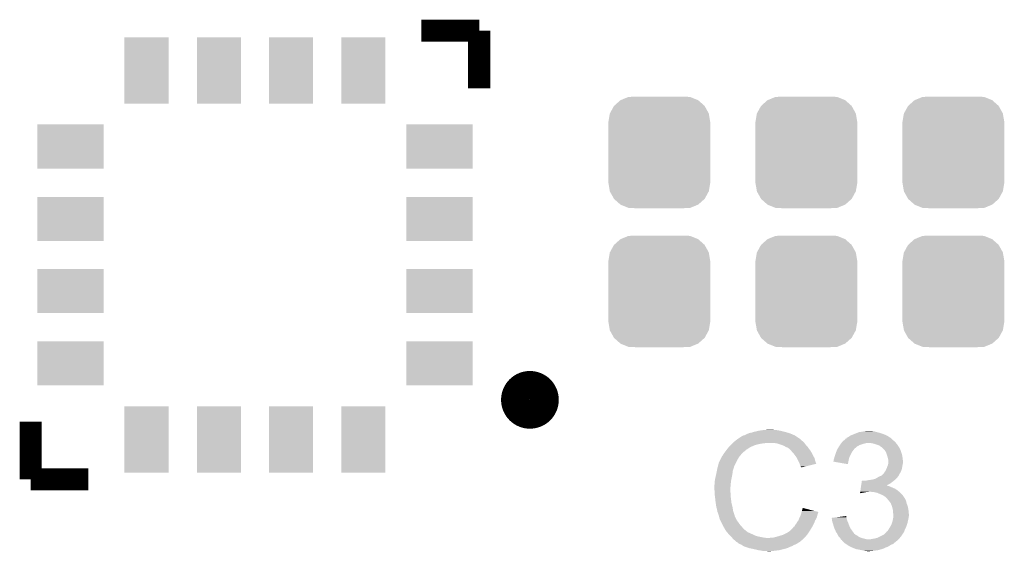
# Model space of a CAD drawing. Extents: x -1.3 to 24.2, y -3.9 to 39.2.
# Tile 32 of 34: x 9.8 to 16.6, y 31.5 to 35.2. Entities that reach past the tile are written whole.
import ezdxf

# ---------------------------------------------------------------- set-up
doc = ezdxf.new("R2010")
doc.units = 0
doc.layers.get('0').update_dxf_attribs({"linetype": 'CONTINUOUS'})
doc.layers.add('COMPASS_9_CLICK_V101_GTO', color=14, linetype='CONTINUOUS')
doc.layers.add('COMPASS_9_CLICK_V101_GTS', color=12, linetype='CONTINUOUS')

# ---------------------------------------------------------------- blocks, each defined once
blk = doc.blocks.new('RECTANGLE_56')
blk.add_solid([(0.2286, 0.1524), (0.2286, -0.1524), (-0.2286, 0.1524), (-0.2286, -0.1524)])
blk = doc.blocks.new('RECTANGLE_17')
blk.add_solid([(0.1524, 0.2286), (0.1524, -0.2286), (-0.1524, 0.2286), (-0.1524, -0.2286)])
blk = doc.blocks.new('CUSTOM_66')
for points in [[(-0.312264, 0.321732), (-0.26893, 0.360448), (0.312592, 0.321732), (0.268592, 0.360448)], [(-0.26893, 0.360448), (-0.267216, 0.361152), (0.268592, 0.360448), (0.26779, 0.361152)], [(-0.267216, 0.361152), (-0.213724, 0.383108), (0.26779, 0.361152), (0.21312, 0.383108)], [(-0.213724, 0.383108), (-0.20803, 0.383392), (0.21312, 0.383108), (0.212412, 0.383392)], [(-0.20803, 0.383392), (-0.154122, 0.38608), (0.212412, 0.383392), (0.154132, 0.38608)], [(-0.341452, 0.269636), (-0.313432, 0.320688), (0.341702, 0.269636), (0.313176, 0.320688)], [(-0.313432, 0.320688), (-0.312264, 0.321732), (0.313176, 0.320688), (0.312592, 0.321732)], [(-0.35179, 0.21082), (-0.342144, 0.268372), (0.35179, 0.21082), (0.34192, 0.268372)], [(-0.35179, 0.20955), (-0.35179, 0.21082), (0.35179, 0.20955), (0.35179, 0.21082)], [(-0.35179, -0.20955), (-0.35179, 0.20955), (0.35179, -0.20955), (0.35179, 0.20955)], [(-0.342144, 0.268372), (-0.341452, 0.269636), (0.34192, 0.268372), (0.341702, 0.269636)], [(-0.35179, -0.21082), (-0.35179, -0.20955), (0.35179, -0.21082), (0.35179, -0.20955)], [(-0.34192, -0.268358), (-0.35179, -0.21082), (0.342148, -0.268358), (0.35179, -0.21082)], [(-0.341702, -0.269636), (-0.34192, -0.268358), (0.341446, -0.269636), (0.342148, -0.268358)], [(-0.313184, -0.320676), (-0.341702, -0.269636), (0.31344, -0.320676), (0.341446, -0.269636)], [(-0.312594, -0.321732), (-0.313184, -0.320676), (0.312258, -0.321732), (0.31344, -0.320676)], [(-0.268602, -0.36044), (-0.312594, -0.321732), (0.26894, -0.36044), (0.312258, -0.321732)], [(-0.267792, -0.361154), (-0.268602, -0.36044), (0.2672, -0.361154), (0.26894, -0.36044)], [(-0.213136, -0.383104), (-0.267792, -0.361154), (0.213734, -0.383104), (0.2672, -0.361154)], [(-0.212414, -0.383394), (-0.213136, -0.383104), (0.207926, -0.383394), (0.213734, -0.383104)], [(-0.154122, -0.38608), (-0.212414, -0.383394), (0.154132, -0.38608), (0.207926, -0.383394)]]:
    blk.add_solid(points)

msp = doc.modelspace()

# ---------------------------------------------------------------- linework, layer by layer
at = {"layer": 'COMPASS_9_CLICK_V101_GTO', "const_width": 0.1524}
for points in [[(12.58062, 35.1028), (12.9794, 35.1028)], [(12.9794, 34.70402), (12.9794, 35.1028)], [(9.8806, 32.004), (9.8806, 32.40278)], [(9.8806, 32.004), (10.27938, 32.004)]]:
    msp.add_lwpolyline(points, dxfattribs=at)
at = {"layer": 'COMPASS_9_CLICK_V101_GTO', "const_width": 0.20066}
msp.add_lwpolyline([(13.23086, 32.55264, 1), (13.42898, 32.55264, 1)], format="xyb", close=True, dxfattribs=at)
at = {"layer": 'COMPASS_9_CLICK_V101_GTO'}
for points in [[(14.823438, 32.31388), (14.84249, 32.3215), (15.14348, 32.31388), (15.125702, 32.3215)], [(14.84249, 32.3215), (14.848842, 32.32404), (15.125702, 32.3215), (15.116812, 32.32404)], [(14.848842, 32.32404), (14.864082, 32.326582), (15.116812, 32.32404), (15.107914, 32.326582)], [(14.864082, 32.326582), (14.87932, 32.331658), (15.107914, 32.326582), (15.090148, 32.331658)], [(14.87932, 32.331658), (14.879328, 32.33166), (15.090148, 32.331658), (15.09014, 32.33166)], [(14.879328, 32.33166), (14.91234, 32.33928), (15.09014, 32.33166), (15.05966, 32.33928)], [(14.91234, 32.33928), (14.93012, 32.34182), (15.05966, 32.33928), (15.04442, 32.34182)], [(14.93012, 32.34182), (14.9479, 32.34436), (15.04442, 32.34182), (15.031722, 32.34436)], [(14.9479, 32.34436), (14.988538, 32.3469), (15.019022, 32.34436), (15.006318, 32.3469)], [(15.55242, 32.3088), (15.57147, 32.31642), (15.791184, 32.3088), (15.77086, 32.31642)], [(15.57147, 32.31642), (15.59052, 32.32404), (15.77086, 32.31642), (15.747998, 32.32404)], [(15.59052, 32.32404), (15.603222, 32.32912), (15.747998, 32.32404), (15.72768, 32.32912)], [(15.603222, 32.32912), (15.63624, 32.3342), (15.72768, 32.32912), (15.709902, 32.3342)], [(15.63624, 32.3342), (15.651482, 32.33674), (15.709902, 32.3342), (15.694658, 32.33674)], [(14.72184, 32.2453), (14.72692, 32.25038), (14.90472, 32.2453), (14.930122, 32.25038)], [(14.72692, 32.25038), (14.72946, 32.25292), (14.930122, 32.25038), (14.952978, 32.25292)], [(14.72946, 32.25292), (14.731998, 32.255458), (14.952978, 32.25292), (14.960598, 32.255458)], [(14.731998, 32.255458), (14.732, 32.25546), (14.960598, 32.255458), (15.013938, 32.25546)], [(14.732, 32.25546), (14.738206, 32.260538), (15.226032, 32.25546), (15.222222, 32.260538)], [(14.738206, 32.260538), (14.747522, 32.26816), (15.222222, 32.260538), (15.212062, 32.26816)], [(14.747522, 32.26816), (14.75994, 32.27832), (15.212062, 32.26816), (15.201902, 32.27832)], [(14.75994, 32.27832), (14.76755, 32.283394), (15.201902, 32.27832), (15.196826, 32.283394)], [(14.76755, 32.283394), (14.76756, 32.2834), (15.196826, 32.283394), (15.194284, 32.2834)], [(14.76756, 32.2834), (14.771366, 32.285938), (15.194284, 32.2834), (15.191742, 32.285938)], [(14.771366, 32.285938), (14.790422, 32.29864), (15.191742, 32.285938), (15.17269, 32.29864)], [(14.790422, 32.29864), (14.805654, 32.306258), (15.17269, 32.29864), (15.161262, 32.306258)], [(14.805654, 32.306258), (14.805662, 32.306262), (15.161262, 32.306258), (15.161254, 32.306262)], [(14.805662, 32.306262), (14.815824, 32.308802), (15.161254, 32.306262), (15.155328, 32.308802)], [(14.815824, 32.308802), (14.823438, 32.31388), (15.155328, 32.308802), (15.14348, 32.31388)], [(15.04188, 32.25038), (15.013938, 32.25546), (15.229842, 32.25038), (15.226032, 32.25546)], [(15.06474, 32.24276), (15.04188, 32.25038), (15.235558, 32.24276), (15.229842, 32.25038)], [(15.472154, 32.24022), (15.479266, 32.250378), (15.608298, 32.24022), (15.63878, 32.250378)], [(15.479266, 32.250378), (15.481046, 32.25292), (15.63878, 32.250378), (15.65148, 32.25292)], [(15.481046, 32.25292), (15.482824, 32.25546), (15.65148, 32.25292), (15.661638, 32.25546)], [(15.482824, 32.25546), (15.486382, 32.26054), (15.858492, 32.25546), (15.854258, 32.26054)], [(15.486382, 32.26054), (15.489236, 32.263078), (15.854258, 32.26054), (15.852142, 32.263078)], [(15.489236, 32.263078), (15.503522, 32.27578), (15.852142, 32.263078), (15.8369, 32.27578)], [(15.503522, 32.27578), (15.50924, 32.280864), (15.8369, 32.27578), (15.831816, 32.280864)], [(15.50924, 32.280864), (15.509264, 32.2834), (15.831816, 32.280864), (15.82928, 32.2834)], [(15.509264, 32.2834), (15.511784, 32.283402), (15.82928, 32.2834), (15.829278, 32.283402)], [(15.511784, 32.283402), (15.51686, 32.285946), (15.829278, 32.283402), (15.826734, 32.285946)], [(15.51686, 32.285946), (15.51813, 32.288478), (15.826734, 32.285946), (15.824202, 32.288478)], [(15.51813, 32.288478), (15.519408, 32.291018), (15.824202, 32.288478), (15.81997, 32.291018)], [(15.519408, 32.291018), (15.527024, 32.293562), (15.81997, 32.291018), (15.81573, 32.293562)], [(15.527024, 32.293562), (15.530828, 32.296098), (15.81573, 32.293562), (15.811502, 32.296098)], [(15.530828, 32.296098), (15.542258, 32.303718), (15.811502, 32.296098), (15.801342, 32.303718)], [(15.542258, 32.303718), (15.542262, 32.30372), (15.801342, 32.303718), (15.801338, 32.30372)], [(15.542262, 32.30372), (15.547332, 32.306256), (15.801338, 32.30372), (15.793738, 32.306256)], [(15.547332, 32.306256), (15.552372, 32.308776), (15.793738, 32.306256), (15.79372, 32.308776)], [(15.552372, 32.308776), (15.55242, 32.3088), (15.79372, 32.308776), (15.791184, 32.3088)], [(15.692118, 32.25292), (15.671798, 32.25546), (15.860608, 32.25292), (15.858492, 32.25546)], [(15.712434, 32.24784), (15.692118, 32.25292), (15.86484, 32.24784), (15.860608, 32.25292)], [(14.667864, 32.17926), (14.67739, 32.19196), (14.79296, 32.17926), (14.80566, 32.19196)], [(14.67739, 32.19196), (14.68501, 32.20212), (14.80566, 32.19196), (14.81836, 32.20212)], [(14.68501, 32.20212), (14.688818, 32.207198), (14.81836, 32.20212), (14.825972, 32.207198)], [(14.688818, 32.207198), (14.68882, 32.2072), (14.825972, 32.207198), (14.825972, 32.2072)], [(14.68882, 32.2072), (14.690832, 32.209716), (14.825972, 32.2072), (14.82598, 32.209716)], [(14.690832, 32.209716), (14.690852, 32.20974), (14.82598, 32.209716), (14.828518, 32.20974)], [(14.690852, 32.20974), (14.703042, 32.224978), (14.828518, 32.20974), (14.851378, 32.224978)], [(14.703042, 32.224978), (14.70914, 32.2326), (14.851378, 32.224978), (14.868144, 32.2326)], [(14.70914, 32.2326), (14.71422, 32.23768), (14.868144, 32.2326), (14.87932, 32.23768)], [(14.71422, 32.23768), (14.72184, 32.2453), (14.87932, 32.23768), (14.90472, 32.2453)], [(15.071516, 32.24022), (15.06474, 32.24276), (15.237462, 32.24022), (15.235558, 32.24276)], [(15.085064, 32.23514), (15.071516, 32.24022), (15.242542, 32.23514), (15.237462, 32.24022)], [(15.093528, 32.23006), (15.085064, 32.23514), (15.24762, 32.23006), (15.242542, 32.23514)], [(15.097758, 32.22752), (15.093528, 32.23006), (15.249314, 32.22752), (15.24762, 32.23006)], [(15.110462, 32.22244), (15.097758, 32.22752), (15.2527, 32.22244), (15.249314, 32.22752)], [(15.11808, 32.21736), (15.110462, 32.22244), (15.256088, 32.21736), (15.2527, 32.22244)], [(15.120622, 32.21482), (15.11808, 32.21736), (15.25778, 32.21482), (15.256088, 32.21736)], [(15.133324, 32.202118), (15.120622, 32.21482), (15.267942, 32.202118), (15.25778, 32.21482)], [(15.138402, 32.19704), (15.133324, 32.202118), (15.270844, 32.19704), (15.267942, 32.202118)], [(15.149514, 32.18434), (15.138402, 32.19704), (15.2781, 32.18434), (15.270844, 32.19704)], [(15.15618, 32.17672), (15.149514, 32.18434), (15.281912, 32.17672), (15.2781, 32.18434)], [(15.43558, 32.161478), (15.4432, 32.18434), (15.539718, 32.161478), (15.55115, 32.18434)], [(15.4432, 32.18434), (15.446246, 32.191958), (15.55115, 32.18434), (15.55496, 32.191958)], [(15.446246, 32.191958), (15.45336, 32.209742), (15.55496, 32.191958), (15.568298, 32.209742)], [(15.45336, 32.209742), (15.45488, 32.212278), (15.568298, 32.209742), (15.5702, 32.212278)], [(15.45488, 32.212278), (15.45793, 32.217362), (15.5702, 32.212278), (15.575282, 32.217362)], [(15.45793, 32.217362), (15.46555, 32.23006), (15.575282, 32.217362), (15.590524, 32.23006)], [(15.46555, 32.23006), (15.468598, 32.23514), (15.590524, 32.23006), (15.59941, 32.23514)], [(15.468598, 32.23514), (15.472154, 32.24022), (15.59941, 32.23514), (15.608298, 32.24022)], [(15.71244, 32.247838), (15.712434, 32.24784), (15.864842, 32.247838), (15.86484, 32.24784)], [(15.74292, 32.23768), (15.71244, 32.247838), (15.872098, 32.23768), (15.864842, 32.247838)], [(15.75308, 32.23006), (15.74292, 32.23768), (15.87754, 32.23006), (15.872098, 32.23768)], [(15.753084, 32.230058), (15.75308, 32.23006), (15.87754, 32.230058), (15.87754, 32.23006)], [(15.7569, 32.227514), (15.753084, 32.230058), (15.877546, 32.227514), (15.87754, 32.230058)], [(15.7607, 32.22498), (15.7569, 32.227514), (15.88008, 32.22498), (15.877546, 32.227514)], [(15.763244, 32.222436), (15.7607, 32.22498), (15.882622, 32.222436), (15.88008, 32.22498)], [(15.7734, 32.21228), (15.763244, 32.222436), (15.8877, 32.21228), (15.882622, 32.222436)], [(15.781018, 32.204662), (15.7734, 32.21228), (15.890748, 32.204662), (15.8877, 32.21228)], [(15.784406, 32.199582), (15.781018, 32.204662), (15.89278, 32.199582), (15.890748, 32.204662)], [(15.791178, 32.189424), (15.784406, 32.199582), (15.896166, 32.189424), (15.89278, 32.199582)], [(15.792874, 32.18434), (15.791178, 32.189424), (15.89786, 32.18434), (15.896166, 32.189424)], [(15.7988, 32.166558), (15.792874, 32.18434), (15.90294, 32.166558), (15.89786, 32.18434)], [(14.628028, 32.090356), (14.63548, 32.1183), (14.73962, 32.090356), (14.753592, 32.1183)], [(14.63548, 32.1183), (14.64691, 32.14116), (14.753592, 32.1183), (14.765022, 32.14116)], [(14.64691, 32.14116), (14.65707, 32.161478), (14.765022, 32.14116), (14.77772, 32.161478)], [(14.65707, 32.161478), (14.658342, 32.164018), (14.77772, 32.161478), (14.779896, 32.164018)], [(14.658342, 32.164018), (14.66342, 32.169104), (14.779896, 32.164018), (14.784254, 32.169104)], [(14.66342, 32.169104), (14.665962, 32.176722), (14.784254, 32.169104), (14.790784, 32.176722)], [(14.665962, 32.176722), (14.667864, 32.17926), (14.790784, 32.176722), (14.79296, 32.17926)], [(15.161894, 32.169102), (15.15618, 32.17672), (15.28572, 32.169102), (15.281912, 32.17672)], [(15.171418, 32.156398), (15.161894, 32.169102), (15.29298, 32.156398), (15.28572, 32.169102)], [(15.17396, 32.151316), (15.171418, 32.156398), (15.295882, 32.151316), (15.29298, 32.156398)], [(15.18412, 32.130998), (15.17396, 32.151316), (15.300962, 32.130998), (15.295882, 32.151316)], [(15.19174, 32.11576), (15.18412, 32.130998), (15.306656, 32.11576), (15.300962, 32.130998)], [(15.193436, 32.110674), (15.19174, 32.11576), (15.308554, 32.110674), (15.306656, 32.11576)], [(15.42542, 32.12594), (15.425426, 32.128466), (15.530246, 32.12594), (15.530708, 32.128466)], [(15.526996, 32.108144), (15.42542, 32.12594), (15.526996, 32.108144), (15.530246, 32.12594)], [(15.425426, 32.128466), (15.42796, 32.131004), (15.530708, 32.128466), (15.531172, 32.131004)], [(15.42796, 32.13608), (15.427962, 32.136082), (15.5321, 32.13608), (15.5321, 32.136082)], [(15.42796, 32.131004), (15.42796, 32.13608), (15.531172, 32.131004), (15.5321, 32.13608)], [(15.427962, 32.136082), (15.433038, 32.15132), (15.5321, 32.136082), (15.535908, 32.15132)], [(15.433038, 32.15132), (15.434308, 32.156398), (15.535908, 32.15132), (15.537178, 32.156398)], [(15.434308, 32.156398), (15.43558, 32.161478), (15.537178, 32.156398), (15.539718, 32.161478)], [(15.801338, 32.15894), (15.7988, 32.166558), (15.903894, 32.15894), (15.90294, 32.166558)], [(15.80388, 32.146242), (15.801338, 32.15894), (15.90548, 32.146242), (15.903894, 32.15894)], [(15.806418, 32.138622), (15.80388, 32.146242), (15.906432, 32.138622), (15.90548, 32.146242)], [(15.804894, 32.10814), (15.806418, 32.115758), (15.90548, 32.10814), (15.908018, 32.115758)], [(15.80642, 32.125918), (15.806418, 32.138622), (15.90802, 32.125918), (15.906432, 32.138622)], [(15.806418, 32.115758), (15.80642, 32.115762), (15.908018, 32.115758), (15.908018, 32.115762)], [(15.80642, 32.115762), (15.80642, 32.125918), (15.908018, 32.115762), (15.90802, 32.125918)], [(14.6177, 32.042102), (14.621762, 32.062418), (14.72946, 32.042102), (14.732, 32.062418)], [(14.621762, 32.062418), (14.62481, 32.077658), (14.732, 32.062418), (14.737078, 32.077658)], [(14.62481, 32.077658), (14.62532, 32.0802), (14.737078, 32.077658), (14.737078, 32.0802)], [(14.62532, 32.0802), (14.625996, 32.082736), (14.737078, 32.0802), (14.73708, 32.082736)], [(14.625996, 32.082736), (14.626672, 32.085274), (14.73708, 32.082736), (14.739614, 32.085274)], [(14.626672, 32.085274), (14.628028, 32.090356), (14.739614, 32.085274), (14.73962, 32.090356)], [(15.19936, 32.092904), (15.193436, 32.110674), (15.23561, 32.092904), (15.308554, 32.110674)], [(15.204434, 32.087826), (15.19936, 32.092904), (15.214766, 32.087826), (15.23561, 32.092904)], [(15.20444, 32.08531), (15.204434, 32.087826), (15.20444, 32.08531), (15.214766, 32.087826)], [(15.77086, 32.039562), (15.776576, 32.047182), (15.883346, 32.039562), (15.8877, 32.047182)], [(15.776576, 32.047182), (15.77848, 32.04972), (15.8877, 32.047182), (15.888968, 32.04972)], [(15.77848, 32.04972), (15.786946, 32.06242), (15.888968, 32.04972), (15.89532, 32.06242)], [(15.786946, 32.06242), (15.78864, 32.064958), (15.89532, 32.06242), (15.896164, 32.064958)], [(15.78864, 32.064958), (15.794082, 32.077658), (15.896164, 32.064958), (15.900398, 32.077658)], [(15.794082, 32.077658), (15.79626, 32.08274), (15.900398, 32.077658), (15.901244, 32.08274)], [(15.79626, 32.08274), (15.80388, 32.103062), (15.901244, 32.08274), (15.904632, 32.103062)], [(15.80388, 32.103062), (15.804894, 32.10814), (15.904632, 32.103062), (15.90548, 32.10814)], [(14.605, 31.965902), (14.60754, 31.978602), (14.71699, 31.965902), (14.718144, 31.978602)], [(14.60754, 31.993842), (14.61008, 32.00908), (14.719808, 31.993842), (14.722854, 32.00908)], [(14.60754, 31.9913), (14.60754, 31.993842), (14.7193, 31.9913), (14.719808, 31.993842)], [(14.60754, 31.978602), (14.60754, 31.9913), (14.718144, 31.978602), (14.7193, 31.9913)], [(14.61008, 32.00908), (14.6177, 32.0421), (14.722854, 32.00908), (14.729458, 32.0421)], [(14.6177, 32.0421), (14.6177, 32.042102), (14.729458, 32.0421), (14.72946, 32.042102)], [(15.620194, 31.97098), (15.622064, 31.98368), (15.814038, 31.97098), (15.83182, 31.98368)], [(15.622064, 31.98368), (15.623562, 31.99384), (15.83182, 31.98368), (15.84452, 31.99384)], [(15.648942, 31.99384), (15.66164, 31.99638), (15.84452, 31.99384), (15.847694, 31.99638)], [(15.66164, 31.99638), (15.67688, 31.99892), (15.847694, 31.99638), (15.85087, 31.99892)], [(15.67688, 31.99892), (15.69466, 32.00146), (15.85087, 31.99892), (15.854044, 32.00146)], [(15.69466, 32.00146), (15.704812, 32.003998), (15.854044, 32.00146), (15.857218, 32.003998)], [(15.704812, 32.003998), (15.714982, 32.00654), (15.857218, 32.003998), (15.85976, 32.00654)], [(15.714982, 32.00654), (15.728312, 32.014158), (15.85976, 32.00654), (15.867378, 32.014158)], [(15.728312, 32.014158), (15.73276, 32.0167), (15.867378, 32.014158), (15.869072, 32.0167)], [(15.73276, 32.0167), (15.742922, 32.02178), (15.869072, 32.0167), (15.87246, 32.02178)], [(15.742922, 32.02178), (15.75307, 32.026854), (15.87246, 32.02178), (15.877534, 32.026854)], [(15.75307, 32.026854), (15.753084, 32.02686), (15.877534, 32.026854), (15.877534, 32.02686)], [(15.753084, 32.02686), (15.755626, 32.026864), (15.877534, 32.02686), (15.877534, 32.026864)], [(15.755626, 32.026864), (15.75942, 32.029394), (15.877534, 32.026864), (15.87754, 32.029394)], [(15.75942, 32.029394), (15.763242, 32.031942), (15.87754, 32.029394), (15.878994, 32.031942)], [(15.763242, 32.031942), (15.77086, 32.039562), (15.878994, 32.031942), (15.883346, 32.039562)], [(14.605, 31.96336), (14.605, 31.965902), (14.71676, 31.96336), (14.71699, 31.965902)], [(14.605, 31.932882), (14.605, 31.96336), (14.71422, 31.932882), (14.71676, 31.96336)], [(14.605, 31.932878), (14.605, 31.932882), (14.714222, 31.932878), (14.71422, 31.932882)], [(14.606112, 31.915098), (14.605, 31.932878), (14.714222, 31.915098), (14.714222, 31.932878)], [(14.606588, 31.907476), (14.606112, 31.915098), (14.71676, 31.907476), (14.714222, 31.915098)], [(15.610844, 31.90751), (15.611586, 31.91256), (15.610844, 31.90751), (15.64132, 31.91256)], [(15.611586, 31.91256), (15.611962, 31.9151), (15.64132, 31.91256), (15.654018, 31.9151)], [(15.611962, 31.9151), (15.612336, 31.917638), (15.664176, 31.9151), (15.671798, 31.917638)], [(15.612336, 31.91764), (15.613458, 31.92526), (15.881352, 31.91764), (15.87246, 31.92526)], [(15.612336, 31.917638), (15.612336, 31.91764), (15.671798, 31.917638), (15.681962, 31.91764)], [(15.613458, 31.92526), (15.615328, 31.937958), (15.87246, 31.92526), (15.854682, 31.937958)], [(15.615328, 31.937958), (15.617574, 31.9532), (15.854682, 31.937958), (15.81912, 31.9532)], [(15.617574, 31.9532), (15.618322, 31.958278), (15.81912, 31.9532), (15.806424, 31.958278)], [(15.618322, 31.95828), (15.618696, 31.960814), (15.801344, 31.95828), (15.798806, 31.960814)], [(15.618322, 31.958278), (15.618322, 31.95828), (15.806424, 31.958278), (15.801344, 31.95828)], [(15.618696, 31.96082), (15.620194, 31.97098), (15.79382, 31.96082), (15.814038, 31.97098)], [(15.618696, 31.960814), (15.618696, 31.96082), (15.798806, 31.960814), (15.79382, 31.96082)], [(15.707358, 31.9151), (15.681962, 31.91764), (15.884316, 31.9151), (15.881352, 31.91764)], [(15.73021, 31.910022), (15.707358, 31.9151), (15.89024, 31.910022), (15.884316, 31.9151)], [(15.730218, 31.91002), (15.73021, 31.910022), (15.890242, 31.91002), (15.89024, 31.910022)], [(15.765778, 31.89478), (15.730218, 31.91002), (15.905478, 31.89478), (15.890242, 31.91002)], [(14.60754, 31.89224), (14.606588, 31.907476), (14.71676, 31.89224), (14.71676, 31.907476)], [(14.608438, 31.884618), (14.60754, 31.89224), (14.71676, 31.884618), (14.71676, 31.89224)], [(14.609932, 31.87192), (14.608438, 31.884618), (14.7193, 31.87192), (14.71676, 31.884618)], [(14.61262, 31.84906), (14.609932, 31.87192), (14.72138, 31.84906), (14.7193, 31.87192)], [(14.613346, 31.84398), (14.61262, 31.84906), (14.72184, 31.84398), (14.72138, 31.84906)], [(14.6177, 31.813502), (14.613346, 31.84398), (14.72946, 31.813502), (14.72184, 31.84398)], [(15.77002, 31.892236), (15.765778, 31.89478), (15.90802, 31.892236), (15.905478, 31.89478)], [(15.774258, 31.889694), (15.77002, 31.892236), (15.908024, 31.889694), (15.90802, 31.892236)], [(15.778478, 31.887162), (15.774258, 31.889694), (15.909712, 31.887162), (15.908024, 31.889694)], [(15.785254, 31.88208), (15.778478, 31.887162), (15.9131, 31.88208), (15.909712, 31.887162)], [(15.788638, 31.87954), (15.785254, 31.88208), (15.915006, 31.87954), (15.9131, 31.88208)], [(15.796262, 31.87192), (15.788638, 31.87954), (15.92072, 31.87192), (15.915006, 31.87954)], [(15.796264, 31.871918), (15.796262, 31.87192), (15.92072, 31.871918), (15.92072, 31.87192)], [(15.809326, 31.856678), (15.796264, 31.871918), (15.928342, 31.856678), (15.92072, 31.871918)], [(15.8115, 31.85414), (15.809326, 31.856678), (15.928978, 31.85414), (15.928342, 31.856678)], [(15.824198, 31.836362), (15.8115, 31.85414), (15.933422, 31.836362), (15.928978, 31.85414)], [(14.617702, 31.8135), (14.6177, 31.813502), (14.72946, 31.8135), (14.72946, 31.813502)], [(14.62278, 31.795722), (14.617702, 31.8135), (14.732424, 31.795722), (14.72946, 31.8135)], [(14.624898, 31.783018), (14.62278, 31.795722), (14.734542, 31.783018), (14.732424, 31.795722)], [(14.62532, 31.780482), (14.624898, 31.783018), (14.735388, 31.780482), (14.734542, 31.783018)], [(14.6304, 31.76778), (14.62532, 31.780482), (14.739622, 31.76778), (14.735388, 31.780482)], [(15.20444, 31.76778), (15.20589, 31.772858), (15.319588, 31.76778), (15.32128, 31.772858)], [(15.20589, 31.772858), (15.207334, 31.777914), (15.32128, 31.772858), (15.32381, 31.777914)], [(15.207334, 31.777914), (15.20952, 31.78556), (15.32381, 31.777914), (15.293954, 31.78556)], [(15.20952, 31.78556), (15.214622, 31.805876), (15.293954, 31.78556), (15.214622, 31.805876)], [(15.8242, 31.836358), (15.824198, 31.836362), (15.933422, 31.836358), (15.933422, 31.836362)], [(15.83182, 31.81604), (15.8242, 31.836358), (15.94104, 31.81604), (15.933422, 31.836358)], [(15.831822, 31.816038), (15.83182, 31.81604), (15.94104, 31.816038), (15.94104, 31.81604)], [(15.8369, 31.798262), (15.831822, 31.816038), (15.944274, 31.798262), (15.94104, 31.816038)], [(15.838594, 31.788102), (15.8369, 31.798262), (15.94612, 31.788102), (15.944274, 31.798262)], [(15.83944, 31.783022), (15.838594, 31.788102), (15.946582, 31.783022), (15.94612, 31.788102)], [(15.83944, 31.770324), (15.83944, 31.783022), (15.947738, 31.770324), (15.946582, 31.783022)], [(14.63548, 31.752538), (14.6304, 31.76778), (14.7447, 31.752538), (14.739622, 31.76778)], [(14.635482, 31.752536), (14.63548, 31.752538), (14.7447, 31.752536), (14.7447, 31.752538)], [(14.636116, 31.749996), (14.635482, 31.752536), (14.744702, 31.749996), (14.7447, 31.752536)], [(14.640562, 31.73222), (14.636116, 31.749996), (14.753592, 31.73222), (14.744702, 31.749996)], [(14.6431, 31.724602), (14.640562, 31.73222), (14.7574, 31.724602), (14.753592, 31.73222)], [(14.643102, 31.724598), (14.6431, 31.724602), (14.757402, 31.724598), (14.7574, 31.724602)], [(14.645638, 31.719524), (14.643102, 31.724598), (14.760786, 31.719524), (14.757402, 31.724598)], [(14.648174, 31.716986), (14.645638, 31.719524), (14.762478, 31.716986), (14.760786, 31.719524)], [(14.64818, 31.714444), (14.648174, 31.716986), (14.764172, 31.714444), (14.762478, 31.716986)], [(14.650722, 31.70936), (14.64818, 31.714444), (14.76756, 31.70936), (14.764172, 31.714444)], [(14.659612, 31.69158), (14.650722, 31.70936), (14.78026, 31.69158), (14.76756, 31.70936)], [(15.171422, 31.699202), (15.174466, 31.704278), (15.293146, 31.699202), (15.29588, 31.704278)], [(15.174466, 31.704278), (15.17904, 31.7119), (15.29588, 31.704278), (15.29842, 31.7119)], [(15.17904, 31.7119), (15.184756, 31.719522), (15.29842, 31.7119), (15.30096, 31.719522)], [(15.184756, 31.719522), (15.18666, 31.72206), (15.30096, 31.719522), (15.302482, 31.72206)], [(15.18666, 31.72206), (15.190046, 31.732218), (15.302482, 31.72206), (15.30858, 31.732218)], [(15.190046, 31.732218), (15.19174, 31.7373), (15.30858, 31.732218), (15.31061, 31.7373)], [(15.19174, 31.7373), (15.195548, 31.744918), (15.31061, 31.7373), (15.313658, 31.744918)], [(15.195548, 31.744918), (15.19936, 31.752542), (15.313658, 31.744918), (15.315564, 31.752542)], [(15.19936, 31.752542), (15.203592, 31.76524), (15.315564, 31.752542), (15.318742, 31.76524)], [(15.203592, 31.76524), (15.20444, 31.76778), (15.318742, 31.76524), (15.319588, 31.76778)], [(15.41528, 31.737298), (15.435618, 31.739836), (15.518132, 31.737298), (15.516862, 31.739836)], [(15.415596, 31.734756), (15.41528, 31.737298), (15.5194, 31.734756), (15.518132, 31.737298)], [(15.416542, 31.727138), (15.415596, 31.734756), (15.519402, 31.727138), (15.5194, 31.734756)], [(15.417486, 31.719522), (15.416542, 31.727138), (15.52194, 31.719522), (15.519402, 31.727138)], [(15.4178, 31.716982), (15.417486, 31.719522), (15.52303, 31.716982), (15.52194, 31.719522)], [(15.422156, 31.70174), (15.4178, 31.716982), (15.52956, 31.70174), (15.52303, 31.716982)], [(15.435618, 31.739836), (15.51686, 31.749974), (15.516862, 31.739836), (15.51686, 31.749974)], [(15.830548, 31.6992), (15.83436, 31.709362), (15.938498, 31.6992), (15.940532, 31.709362)], [(15.83436, 31.709362), (15.834924, 31.7119), (15.940532, 31.709362), (15.94104, 31.7119)], [(15.834924, 31.7119), (15.83718, 31.72206), (15.94104, 31.7119), (15.94358, 31.72206)], [(15.83718, 31.72206), (15.83944, 31.732222), (15.94358, 31.72206), (15.945612, 31.732222)], [(15.841978, 31.765244), (15.83944, 31.770324), (15.948198, 31.765244), (15.947738, 31.770324)], [(15.83944, 31.732222), (15.839692, 31.734758), (15.945612, 31.732222), (15.94612, 31.734758)], [(15.839692, 31.734758), (15.840454, 31.742376), (15.94612, 31.734758), (15.94612, 31.742376)], [(15.840454, 31.742376), (15.841216, 31.749998), (15.94612, 31.742376), (15.948658, 31.749998)], [(15.841216, 31.749998), (15.84198, 31.757618), (15.948658, 31.749998), (15.948658, 31.757618)], [(15.84198, 31.760162), (15.841978, 31.765244), (15.94866, 31.760162), (15.948198, 31.765244)], [(15.84198, 31.757618), (15.84198, 31.760162), (15.948658, 31.757618), (15.94866, 31.760162)], [(14.66596, 31.67888), (14.659612, 31.69158), (14.791372, 31.67888), (14.78026, 31.69158)], [(14.670406, 31.67126), (14.66596, 31.67888), (14.798038, 31.67126), (14.791372, 31.67888)], [(14.680776, 31.65348), (14.670406, 31.67126), (14.815822, 31.65348), (14.798038, 31.67126)], [(14.683738, 31.648402), (14.680776, 31.65348), (14.822352, 31.648402), (14.815822, 31.65348)], [(14.694132, 31.6357), (14.683738, 31.648402), (14.838682, 31.6357), (14.822352, 31.648402)], [(15.105378, 31.63316), (15.113848, 31.638242), (15.25415, 31.63316), (15.257782, 31.638242)], [(15.113848, 31.638242), (15.11808, 31.64078), (15.257782, 31.638242), (15.259342, 31.64078)], [(15.11808, 31.64078), (15.13078, 31.650946), (15.259342, 31.64078), (15.265598, 31.650946)], [(15.13078, 31.650946), (15.130796, 31.653486), (15.265598, 31.650946), (15.267162, 31.653486)], [(15.130796, 31.653486), (15.135858, 31.656022), (15.267162, 31.653486), (15.268722, 31.656022)], [(15.135858, 31.656022), (15.14602, 31.66618), (15.268722, 31.656022), (15.274972, 31.66618)], [(15.14602, 31.66618), (15.149406, 31.67126), (15.274972, 31.66618), (15.2781, 31.67126)], [(15.149406, 31.67126), (15.151102, 31.673802), (15.2781, 31.67126), (15.279468, 31.673802)], [(15.151102, 31.673802), (15.158722, 31.678886), (15.279468, 31.673802), (15.282206, 31.678886)], [(15.158722, 31.678886), (15.163802, 31.689038), (15.282206, 31.678886), (15.287672, 31.689038)], [(15.163802, 31.689038), (15.171422, 31.699202), (15.287672, 31.689038), (15.293146, 31.699202)], [(15.42288, 31.6992), (15.422156, 31.70174), (15.530514, 31.6992), (15.52956, 31.70174)], [(15.428352, 31.68142), (15.42288, 31.6992), (15.53718, 31.68142), (15.530514, 31.6992)], [(15.433038, 31.666182), (15.428352, 31.68142), (15.544802, 31.666182), (15.53718, 31.68142)], [(15.435348, 31.661102), (15.433038, 31.666182), (15.547342, 31.661102), (15.544802, 31.666182)], [(15.44574, 31.638242), (15.435348, 31.661102), (15.563676, 31.638242), (15.547342, 31.661102)], [(15.453358, 31.628082), (15.44574, 31.638242), (15.570934, 31.628082), (15.563676, 31.638242)], [(15.773398, 31.62046), (15.79372, 31.638246), (15.902092, 31.62046), (15.91395, 31.638246)], [(15.79372, 31.638246), (15.793726, 31.640776), (15.91395, 31.638246), (15.915638, 31.640776)], [(15.793726, 31.640776), (15.793728, 31.640782), (15.915638, 31.640776), (15.91564, 31.640782)], [(15.793728, 31.640782), (15.801344, 31.645864), (15.91564, 31.640782), (15.917334, 31.645864)], [(15.801344, 31.645864), (15.807434, 31.656018), (15.917334, 31.645864), (15.92072, 31.656018)], [(15.807434, 31.656018), (15.81658, 31.67126), (15.92072, 31.656018), (15.92834, 31.67126)], [(15.81658, 31.67126), (15.82674, 31.68904), (15.92834, 31.67126), (15.934804, 31.68904)], [(15.82674, 31.68904), (15.830548, 31.6992), (15.934804, 31.68904), (15.938498, 31.6992)], [(14.694134, 31.635698), (14.694132, 31.6357), (14.841224, 31.635698), (14.838682, 31.6357)], [(14.700366, 31.62808), (14.694134, 31.635698), (14.856462, 31.62808), (14.841224, 31.635698)], [(14.702444, 31.62554), (14.700366, 31.62808), (14.86408, 31.62554), (14.856462, 31.62808)], [(14.7066, 31.62046), (14.702444, 31.62554), (14.87424, 31.62046), (14.86408, 31.62554)], [(14.70914, 31.61792), (14.7066, 31.62046), (14.87932, 31.61792), (14.87424, 31.62046)], [(14.71676, 31.6103), (14.70914, 31.61792), (14.899642, 31.6103), (14.87932, 31.61792)], [(14.726918, 31.60014), (14.71676, 31.6103), (14.950438, 31.60014), (14.899642, 31.6103)], [(14.728824, 31.5976), (14.726918, 31.60014), (14.975838, 31.5976), (14.950438, 31.60014)], [(14.734538, 31.589982), (14.728824, 31.5976), (15.217142, 31.589982), (15.22476, 31.5976)], [(14.734542, 31.58998), (14.734538, 31.589982), (15.21714, 31.58998), (15.217142, 31.589982)], [(14.744698, 31.58236), (14.734542, 31.58998), (15.207994, 31.58236), (15.21714, 31.58998)], [(14.749778, 31.577282), (14.744698, 31.58236), (15.201902, 31.577282), (15.207994, 31.58236)], [(14.752318, 31.574742), (14.749778, 31.577282), (15.19936, 31.574742), (15.201902, 31.577282)], [(14.756134, 31.572198), (14.752318, 31.574742), (15.196816, 31.572198), (15.19936, 31.574742)], [(14.759938, 31.569662), (14.756134, 31.572198), (15.191746, 31.569662), (15.196816, 31.572198)], [(14.765016, 31.567122), (14.759938, 31.569662), (15.186668, 31.567122), (15.191746, 31.569662)], [(14.975838, 31.5976), (14.986004, 31.597602), (15.22476, 31.5976), (15.224762, 31.597602)], [(14.986004, 31.597602), (14.991084, 31.60014), (15.224762, 31.597602), (15.2273, 31.60014)], [(15.008862, 31.60014), (15.029178, 31.60522), (15.2273, 31.60014), (15.23238, 31.60522)], [(15.029178, 31.60522), (15.029184, 31.605222), (15.23238, 31.60522), (15.232382, 31.605222)], [(15.029184, 31.605222), (15.07998, 31.62046), (15.232382, 31.605222), (15.24508, 31.62046)], [(15.07998, 31.62046), (15.105378, 31.63316), (15.24508, 31.62046), (15.25415, 31.63316)], [(15.454376, 31.62554), (15.453358, 31.628082), (15.57275, 31.62554), (15.570934, 31.628082)], [(15.454378, 31.625534), (15.454376, 31.62554), (15.575286, 31.625534), (15.57275, 31.62554)], [(15.456408, 31.620458), (15.454378, 31.625534), (15.580364, 31.620458), (15.575286, 31.625534)], [(15.45844, 31.615378), (15.456408, 31.620458), (15.590518, 31.615378), (15.580364, 31.620458)], [(15.464156, 31.60776), (15.45844, 31.615378), (15.600682, 31.60776), (15.590518, 31.615378)], [(15.46606, 31.605222), (15.464156, 31.60776), (15.605758, 31.605222), (15.600682, 31.60776)], [(15.47114, 31.600138), (15.46606, 31.605222), (15.615922, 31.600138), (15.605758, 31.605222)], [(15.473678, 31.597598), (15.47114, 31.600138), (15.624816, 31.597598), (15.615922, 31.600138)], [(15.474948, 31.59506), (15.473678, 31.597598), (15.6337, 31.59506), (15.624816, 31.597598)], [(15.477492, 31.58998), (15.474948, 31.59506), (15.654022, 31.58998), (15.6337, 31.59506)], [(15.478758, 31.587446), (15.477492, 31.58998), (15.875004, 31.587446), (15.877538, 31.58998)], [(15.486376, 31.582358), (15.478758, 31.587446), (15.869916, 31.582358), (15.875004, 31.587446)], [(15.488918, 31.577284), (15.486376, 31.582358), (15.864842, 31.577284), (15.869916, 31.582358)], [(15.488924, 31.577278), (15.488918, 31.577284), (15.864836, 31.577278), (15.864842, 31.577284)], [(15.491464, 31.574738), (15.488924, 31.577278), (15.859762, 31.574738), (15.864836, 31.577278)], [(15.49654, 31.56966), (15.491464, 31.574738), (15.85468, 31.56966), (15.859762, 31.574738)], [(15.502894, 31.564578), (15.49654, 31.56966), (15.847058, 31.564578), (15.85468, 31.56966)], [(15.687042, 31.58998), (15.69974, 31.59252), (15.877538, 31.58998), (15.880078, 31.59252)], [(15.69974, 31.59252), (15.714982, 31.59506), (15.880078, 31.59252), (15.882618, 31.59506)], [(15.714982, 31.59506), (15.714988, 31.595062), (15.882618, 31.59506), (15.882622, 31.595062)], [(15.714988, 31.595062), (15.73276, 31.60014), (15.882622, 31.595062), (15.886852, 31.60014)], [(15.73276, 31.60014), (15.753078, 31.6103), (15.886852, 31.60014), (15.89532, 31.6103)], [(15.753078, 31.6103), (15.773398, 31.62046), (15.89532, 31.6103), (15.902092, 31.62046)], [(14.765022, 31.567118), (14.765016, 31.567122), (15.186662, 31.567118), (15.186668, 31.567122)], [(14.770094, 31.562046), (14.765022, 31.567118), (15.179894, 31.562046), (15.186662, 31.567118)], [(14.772616, 31.56204), (14.770094, 31.562046), (15.179886, 31.56204), (15.179894, 31.562046)], [(14.77264, 31.559518), (14.772616, 31.56204), (15.176522, 31.559518), (15.179886, 31.56204)], [(14.772682, 31.5595), (14.77264, 31.559518), (15.176498, 31.5595), (15.176522, 31.559518)], [(14.78451, 31.55442), (14.772682, 31.5595), (15.16634, 31.55442), (15.176498, 31.5595)], [(14.790422, 31.55188), (14.78451, 31.55442), (15.159988, 31.55188), (15.16634, 31.55442)], [(14.794232, 31.54934), (14.790422, 31.55188), (15.153638, 31.54934), (15.159988, 31.55188)], [(14.805658, 31.541722), (14.794232, 31.54934), (15.140944, 31.541722), (15.153638, 31.54934)], [(14.805664, 31.54172), (14.805658, 31.541722), (15.140942, 31.54172), (15.140944, 31.541722)], [(14.81989, 31.53664), (14.805664, 31.54172), (15.1257, 31.53664), (15.140942, 31.54172)], [(14.84122, 31.529022), (14.81989, 31.53664), (15.110464, 31.529022), (15.1257, 31.53664)], [(14.84124, 31.529018), (14.84122, 31.529022), (15.110458, 31.529018), (15.110464, 31.529022)], [(14.86493, 31.52394), (14.84124, 31.529018), (15.09268, 31.52394), (15.110458, 31.529018)], [(14.87678, 31.5214), (14.86493, 31.52394), (15.082518, 31.5214), (15.09268, 31.52394)], [(14.909802, 31.51378), (14.87678, 31.5214), (15.052038, 31.51378), (15.082518, 31.5214)], [(14.92758, 31.51124), (14.909802, 31.51378), (15.03172, 31.51124), (15.052038, 31.51378)], [(14.940278, 31.5087), (14.92758, 31.51124), (15.008858, 31.5087), (15.03172, 31.51124)], [(14.973298, 31.50616), (14.963138, 31.5087), (14.985998, 31.50616), (15.008858, 31.5087)], [(15.50924, 31.5595), (15.502894, 31.564578), (15.841976, 31.5595), (15.847058, 31.564578)], [(15.51305, 31.55696), (15.50924, 31.5595), (15.839436, 31.55696), (15.841976, 31.5595)], [(15.520668, 31.55188), (15.51305, 31.55696), (15.826738, 31.55188), (15.839436, 31.55696)], [(15.52448, 31.549338), (15.520668, 31.55188), (15.822502, 31.549338), (15.826738, 31.55188)], [(15.537182, 31.54172), (15.52448, 31.549338), (15.809806, 31.54172), (15.822502, 31.549338)], [(15.547342, 31.53664), (15.537182, 31.54172), (15.801342, 31.53664), (15.809806, 31.54172)], [(15.55242, 31.5341), (15.547342, 31.53664), (15.79372, 31.5341), (15.801342, 31.53664)], [(15.558518, 31.53156), (15.55242, 31.5341), (15.7861, 31.53156), (15.79372, 31.5341)], [(15.576812, 31.523938), (15.558518, 31.53156), (15.770858, 31.523938), (15.7861, 31.53156)], [(15.582898, 31.521402), (15.576812, 31.523938), (15.76198, 31.521402), (15.770858, 31.523938)], [(15.61084, 31.51632), (15.582898, 31.521402), (15.744188, 31.51632), (15.76198, 31.521402)], [(15.62354, 31.51378), (15.61084, 31.51632), (15.735298, 31.51378), (15.744188, 31.51632)], [(15.63624, 31.51124), (15.62354, 31.51378), (15.714978, 31.51124), (15.735298, 31.51378)], [(15.646398, 31.5087), (15.63624, 31.51124), (15.69466, 31.5087), (15.714978, 31.51124)], [(15.661638, 31.506162), (15.654016, 31.5087), (15.671816, 31.506162), (15.69466, 31.5087)], [(15.671798, 31.50616), (15.661638, 31.506162), (15.671798, 31.50616), (15.671816, 31.506162)]]:
    msp.add_solid(points, dxfattribs=at)

# ---------------------------------------------------------------- block references
at = {"layer": 'COMPASS_9_CLICK_V101_GTS'}
for name, p in [('RECTANGLE_17', (10.6807, 34.82848)), ('RECTANGLE_17', (11.18108, 34.82848)), ('RECTANGLE_17', (11.67892, 34.82848)), ('RECTANGLE_17', (12.1793, 34.82848)), ('CUSTOM_66', (14.224, 34.26206)), ('CUSTOM_66', (15.24, 34.26206)), ('CUSTOM_66', (16.256, 34.26206)), ('RECTANGLE_56', (10.15492, 34.3027)), ('RECTANGLE_56', (12.70508, 34.3027)), ('RECTANGLE_56', (10.15492, 33.80232)), ('RECTANGLE_56', (12.70508, 33.80232)), ('CUSTOM_66', (14.224, 33.30194)), ('CUSTOM_66', (15.24, 33.30194)), ('CUSTOM_66', (16.256, 33.30194)), ('RECTANGLE_56', (10.15492, 33.30448)), ('RECTANGLE_56', (12.70508, 33.30448)), ('RECTANGLE_56', (10.15492, 32.8041)), ('RECTANGLE_56', (12.70508, 32.8041)), ('RECTANGLE_17', (10.6807, 32.27832)), ('RECTANGLE_17', (11.18108, 32.27832)), ('RECTANGLE_17', (11.67892, 32.27832)), ('RECTANGLE_17', (12.1793, 32.27832))]:
    msp.add_blockref(name, p, dxfattribs=at)

doc.saveas('drawing.dxf')
